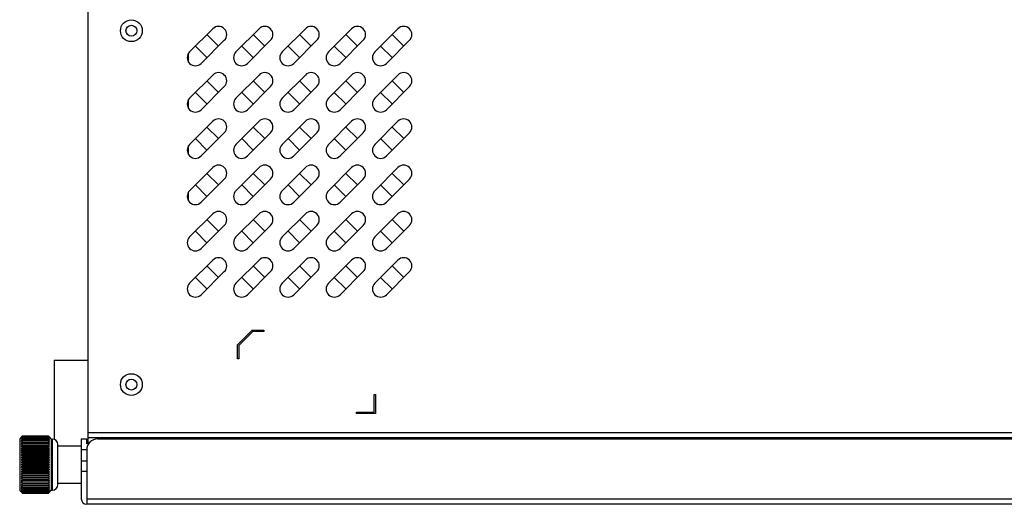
# Model space of a CAD drawing. Header units: millimetres. Extents: x 818 to 1412, y 141 to 561.
# Tile 4 of 86: x 1014 to 1059, y 267 to 290. Entities that reach past the tile are written whole.
import ezdxf

# ---------------------------------------------------------------- set-up
doc = ezdxf.new("R2010")
doc.units = ezdxf.units.MM
doc.header["$LTSCALE"] = 61.468
doc.layers.get('0').update_dxf_attribs({"linetype": 'CONTINUOUS'})

msp = doc.modelspace()

# ---------------------------------------------------------------- linework, layer by layer
at = {"linetype": 'Continuous'}
for p, q in [((1017.0757, 310.9484), (1017.0757, 270.1622)), ((1022.8105, 289.2886), (1021.7499, 288.2279)), ((1024.9355, 289.2886), (1023.8749, 288.2279)), ((1027.0605, 289.2886), (1025.9999, 288.2279)), ((1029.1855, 289.2886), (1028.1249, 288.2279)), ((1031.3105, 289.2886), (1030.2499, 288.2279)), ((1022.2802, 287.6976), (1023.3409, 288.7583)), ((1023.0757, 288.4931), (1022.5454, 289.0234)), ((1024.4052, 287.6976), (1025.4659, 288.7583)), ((1025.2007, 288.4931), (1024.6704, 289.0234)), ((1026.5302, 287.6976), (1027.5909, 288.7583)), ((1027.3257, 288.4931), (1026.7954, 289.0234)), ((1028.6552, 287.6976), (1029.7159, 288.7583)), ((1029.4507, 288.4931), (1028.9204, 289.0234)), ((1030.7802, 287.6976), (1031.8409, 288.7583)), ((1031.5757, 288.4931), (1031.0454, 289.0234)), ((1022.015, 288.4931), (1022.5454, 287.9628)), ((1024.14, 288.4931), (1024.6704, 287.9628)), ((1026.265, 288.4931), (1026.7954, 287.9628)), ((1028.39, 288.4931), (1028.9204, 287.9628)), ((1030.515, 288.4931), (1031.0454, 287.9628)), ((1021.7007, 287.7596), (1021.7007, 288.1646)), ((1022.8105, 287.1636), (1021.7499, 286.1029)), ((1024.9355, 287.1636), (1023.8749, 286.1029)), ((1027.0605, 287.1636), (1025.9999, 286.1029)), ((1029.1855, 287.1636), (1028.1249, 286.1029)), ((1031.3105, 287.1636), (1030.2499, 286.1029)), ((1022.2802, 285.5726), (1023.3409, 286.6333)), ((1023.0757, 286.3681), (1022.5454, 286.8984)), ((1024.4052, 285.5726), (1025.4659, 286.6333)), ((1025.2007, 286.3681), (1024.6704, 286.8984)), ((1026.5302, 285.5726), (1027.5909, 286.6333)), ((1027.3257, 286.3681), (1026.7954, 286.8984)), ((1028.6552, 285.5726), (1029.7159, 286.6333)), ((1029.4507, 286.3681), (1028.9204, 286.8984)), ((1030.7802, 285.5726), (1031.8409, 286.6333)), ((1031.5757, 286.3681), (1031.0454, 286.8984)), ((1021.7007, 285.6345), (1021.7007, 286.04)), ((1022.015, 286.3681), (1022.5454, 285.8378)), ((1024.14, 286.3681), (1024.6704, 285.8378)), ((1026.265, 286.3681), (1026.7954, 285.8378)), ((1028.39, 286.3681), (1028.9204, 285.8378)), ((1030.515, 286.3681), (1031.0454, 285.8378)), ((1022.8105, 285.0386), (1021.7499, 283.9779)), ((1023.0757, 284.2431), (1022.5454, 284.7734)), ((1024.9355, 285.0386), (1023.8749, 283.9779)), ((1025.2007, 284.2431), (1024.6704, 284.7734)), ((1027.0605, 285.0386), (1025.9999, 283.9779)), ((1027.3257, 284.2431), (1026.7954, 284.7734)), ((1029.1855, 285.0386), (1028.1249, 283.9779)), ((1029.4507, 284.2431), (1028.9204, 284.7734)), ((1031.3105, 285.0386), (1030.2499, 283.9779)), ((1031.5757, 284.2431), (1031.0454, 284.7734)), ((1022.015, 284.2431), (1022.5454, 283.7128)), ((1022.2802, 283.4476), (1023.3409, 284.5083)), ((1024.14, 284.2431), (1024.6704, 283.7128)), ((1024.4052, 283.4476), (1025.4659, 284.5083)), ((1026.265, 284.2431), (1026.7954, 283.7128)), ((1026.5302, 283.4476), (1027.5909, 284.5083)), ((1028.39, 284.2431), (1028.9204, 283.7128)), ((1028.6552, 283.4476), (1029.7159, 284.5083)), ((1030.515, 284.2431), (1031.0454, 283.7128)), ((1030.7802, 283.4476), (1031.8409, 284.5083)), ((1021.7007, 283.5095), (1021.7007, 283.915)), ((1022.8105, 282.9136), (1021.7499, 281.8529)), ((1024.9355, 282.9136), (1023.8749, 281.8529)), ((1027.0605, 282.9136), (1025.9999, 281.8529)), ((1029.1855, 282.9136), (1028.1249, 281.8529)), ((1031.3105, 282.9136), (1030.2499, 281.8529)), ((1023.0757, 282.1181), (1022.5454, 282.6484)), ((1025.2007, 282.1181), (1024.6704, 282.6484)), ((1027.3257, 282.1181), (1026.7954, 282.6484)), ((1029.4507, 282.1181), (1028.9204, 282.6484)), ((1031.5757, 282.1181), (1031.0454, 282.6484)), ((1022.015, 282.1181), (1022.5454, 281.5878)), ((1022.2802, 281.3226), (1023.3409, 282.3833)), ((1024.14, 282.1181), (1024.6704, 281.5878)), ((1024.4052, 281.3226), (1025.4659, 282.3833)), ((1026.265, 282.1181), (1026.7954, 281.5878)), ((1026.5302, 281.3226), (1027.5909, 282.3833)), ((1028.39, 282.1181), (1028.9204, 281.5878)), ((1028.6552, 281.3226), (1029.7159, 282.3833)), ((1030.515, 282.1181), (1031.0454, 281.5878)), ((1030.7802, 281.3226), (1031.8409, 282.3833)), ((1021.7007, 281.5395), (1021.6437, 281.5395)), ((1021.6545, 281.683), (1021.7007, 281.683)), ((1021.7007, 281.3846), (1021.7007, 281.7896)), ((1022.8105, 280.7886), (1021.7499, 279.7279)), ((1024.9355, 280.7886), (1023.8749, 279.7279)), ((1027.0605, 280.7886), (1025.9999, 279.7279)), ((1029.1855, 280.7886), (1028.1249, 279.7279)), ((1031.3105, 280.7886), (1030.2499, 279.7279)), ((1022.2802, 279.1976), (1023.3409, 280.2583)), ((1023.0757, 279.9931), (1022.5454, 280.5234)), ((1024.4052, 279.1976), (1025.4659, 280.2583)), ((1025.2007, 279.9931), (1024.6704, 280.5234)), ((1026.5302, 279.1976), (1027.5909, 280.2583)), ((1027.3257, 279.9931), (1026.7954, 280.5234)), ((1028.6552, 279.1976), (1029.7159, 280.2583)), ((1029.4507, 279.9931), (1028.9204, 280.5234)), ((1030.7802, 279.1976), (1031.8409, 280.2583)), ((1031.5757, 279.9931), (1031.0454, 280.5234)), ((1022.015, 279.9931), (1022.5454, 279.4628)), ((1024.14, 279.9931), (1024.6704, 279.4628)), ((1026.265, 279.9931), (1026.7954, 279.4628)), ((1028.39, 279.9931), (1028.9204, 279.4628)), ((1030.515, 279.9931), (1031.0454, 279.4628)), ((1022.8105, 278.6636), (1021.7499, 277.6029)), ((1023.0757, 277.8681), (1022.5454, 278.3984)), ((1024.9355, 278.6636), (1023.8749, 277.6029)), ((1025.2007, 277.8681), (1024.6704, 278.3984)), ((1027.0605, 278.6636), (1025.9999, 277.6029)), ((1027.3257, 277.8681), (1026.7954, 278.3984)), ((1029.1855, 278.6636), (1028.1249, 277.6029)), ((1029.4507, 277.8681), (1028.9204, 278.3984)), ((1031.3105, 278.6636), (1030.2499, 277.6029)), ((1031.5757, 277.8681), (1031.0454, 278.3984)), ((1022.2802, 277.0726), (1023.3409, 278.1333)), ((1024.4052, 277.0726), (1025.4659, 278.1333)), ((1026.5302, 277.0726), (1027.5909, 278.1333)), ((1028.6552, 277.0726), (1029.7159, 278.1333)), ((1030.7802, 277.0726), (1031.8409, 278.1333)), ((1022.015, 277.8681), (1022.5454, 277.3378)), ((1024.14, 277.8681), (1024.6704, 277.3378)), ((1026.265, 277.8681), (1026.7954, 277.3378)), ((1028.39, 277.8681), (1028.9204, 277.3378)), ((1030.515, 277.8681), (1031.0454, 277.3378)), ((1024.6257, 275.4484), (1023.9507, 274.7734)), ((1024.0132, 274.7476), (1024.6516, 275.3859)), ((1024.6257, 275.4484), (1025.1507, 275.4484)), ((1025.1507, 275.3859), (1024.6516, 275.3859)), ((1025.1507, 275.4484), (1025.1507, 275.3859)), ((1023.9507, 274.1234), (1023.9507, 274.7734)), ((1024.0132, 274.7476), (1024.0132, 274.1234)), ((1015.5257, 274.0734), (1017.0757, 274.0734)), ((1015.5257, 274.0734), (1015.5257, 270.4343)), ((1024.0132, 274.1234), (1023.9507, 274.1234)), ((1030.2132, 272.4984), (1030.2757, 272.4984)), ((1030.2132, 271.6859), (1030.2132, 272.4984)), ((1030.2757, 272.4984), (1030.2757, 271.6234)), ((1029.4007, 271.6859), (1030.2132, 271.6859)), ((1029.4007, 271.6234), (1029.4007, 271.6859)), ((1030.2757, 271.6234), (1029.4007, 271.6234)), ((1017.0757, 270.7484), (1095.8257, 270.7484)), ((1014.0324, 270.5426), (1013.9507, 270.4609)), ((1013.9507, 270.4609), (1013.9507, 268.0859)), ((1014.034, 270.5388), (1014.0257, 270.5311)), ((1014.034, 270.5388), (1014.0257, 270.5311)), ((1014.0589, 270.5616), (1014.034, 270.5388)), ((1014.0757, 270.5767), (1014.0589, 270.5616)), ((1014.0757, 270.5853), (1014.0673, 270.5771)), ((1014.0757, 270.5767), (1014.0673, 270.5691)), ((1014.0721, 270.5801), (1014.0757, 270.5839)), ((1014.0757, 270.5853), (1015.2757, 270.5853)), ((1014.0757, 270.5853), (1014.0757, 270.5839)), ((1015.2757, 270.5839), (1014.0757, 270.5839)), ((1014.0757, 270.5767), (1015.2757, 270.5767)), ((1014.0757, 270.5767), (1014.0757, 270.5726)), ((1015.2757, 270.5726), (1014.0757, 270.5726)), ((1014.0757, 270.5582), (1015.2757, 270.5582)), ((1014.0757, 270.5582), (1014.0757, 270.5513)), ((1015.2757, 270.5513), (1014.0757, 270.5513)), ((1014.0757, 270.5299), (1015.2757, 270.5299)), ((1014.0757, 270.5299), (1014.0757, 270.5203)), ((1015.2757, 270.5203), (1014.0757, 270.5203)), ((1014.0757, 270.492), (1015.2757, 270.492)), ((1014.0757, 270.492), (1014.0757, 270.4799)), ((1015.2757, 270.4799), (1014.0757, 270.4799)), ((1014.0757, 270.4449), (1015.2757, 270.4449)), ((1014.0757, 270.4449), (1014.0757, 270.4302)), ((1015.2757, 270.4302), (1014.0757, 270.4302)), ((1014.0757, 270.3888), (1015.2757, 270.3888)), ((1014.0757, 270.3888), (1014.0757, 270.3718)), ((1015.2757, 270.3718), (1014.0757, 270.3718)), ((1014.0757, 270.3243), (1015.2757, 270.3243)), ((1014.0757, 270.3243), (1014.0757, 270.305)), ((1015.2757, 270.305), (1014.0757, 270.305)), ((1014.0757, 270.2518), (1015.2757, 270.2518)), ((1014.0757, 270.2518), (1014.0757, 270.2303)), ((1015.2757, 270.2303), (1014.0757, 270.2303)), ((1015.2757, 270.5839), (1015.2757, 270.5853)), ((1015.2757, 270.5853), (1015.2878, 270.572)), ((1015.2793, 270.5797), (1015.2757, 270.5839)), ((1015.2757, 270.5726), (1015.2757, 270.5767)), ((1015.2757, 270.5767), (1015.2908, 270.5614)), ((1015.2757, 270.5513), (1015.2757, 270.5582)), ((1015.2757, 270.5203), (1015.2757, 270.5299)), ((1015.2757, 270.4799), (1015.2757, 270.492)), ((1015.2757, 270.4302), (1015.2757, 270.4449)), ((1015.2757, 270.3718), (1015.2757, 270.3888)), ((1015.2757, 270.305), (1015.2757, 270.3243)), ((1015.2757, 270.2303), (1015.2757, 270.2518)), ((1015.2908, 270.5614), (1015.3057, 270.5462)), ((1015.3057, 270.5462), (1015.3203, 270.5311)), ((1015.313, 270.5387), (1015.3203, 270.5311)), ((1015.3203, 270.5359), (1015.4007, 270.4459)), ((1015.4007, 270.4459), (1015.4507, 270.4459)), ((1015.4007, 270.4459), (1015.4007, 268.1009)), ((1015.4507, 268.1009), (1015.4507, 270.4459)), ((1016.7757, 270.4484), (1017.0257, 270.4484)), ((1016.7757, 270.4484), (1016.7757, 267.6984)), ((1017.0257, 270.2269), (1017.0257, 270.4484)), ((1095.8257, 270.4984), (1017.0757, 270.4984)), ((1017.5257, 270.4484), (1095.3257, 270.4484)), ((1015.3203, 270.085), (1014.0257, 270.085)), ((1015.3203, 269.9976), (1014.0257, 269.9976)), ((1015.3203, 269.9047), (1014.0257, 269.9047)), ((1015.3203, 269.807), (1014.0257, 269.807)), ((1014.0757, 270.1718), (1015.2757, 270.1718)), ((1014.0757, 270.1718), (1014.0757, 270.1484)), ((1015.2757, 270.1484), (1014.0757, 270.1484)), ((1014.0757, 270.085), (1014.0757, 270.0598)), ((1015.2757, 270.0598), (1014.0757, 270.0598)), ((1014.0757, 269.992), (1015.2757, 269.992)), ((1014.0757, 269.992), (1014.0757, 269.9652)), ((1015.2757, 269.9652), (1014.0757, 269.9652)), ((1014.0757, 269.8935), (1015.2757, 269.8935)), ((1014.0757, 269.8935), (1014.0757, 269.8654)), ((1015.2757, 269.8654), (1014.0757, 269.8654)), ((1014.0757, 269.7903), (1015.2757, 269.7903)), ((1014.0757, 269.7903), (1014.0757, 269.761)), ((1015.2757, 270.1484), (1015.2757, 270.1718)), ((1015.2757, 270.0598), (1015.2757, 270.085)), ((1015.2757, 269.9652), (1015.2757, 269.992)), ((1015.2757, 269.8654), (1015.2757, 269.8935)), ((1015.2757, 269.761), (1015.2757, 269.7903)), ((1015.7007, 268.3509), (1015.7007, 270.1959)), ((1015.7007, 270.1334), (1016.7757, 270.1334)), ((1017.0257, 269.9484), (1016.7757, 269.9484)), ((1017.0257, 269.9484), (1017.0257, 267.4484)), ((1015.3203, 269.7052), (1014.0257, 269.7052)), ((1015.3203, 269.6002), (1014.0257, 269.6002)), ((1015.3203, 269.4927), (1014.0257, 269.4927)), ((1015.3203, 269.3835), (1014.0257, 269.3835)), ((1015.2757, 269.761), (1014.0757, 269.761)), ((1014.0757, 269.6832), (1015.2757, 269.6832)), ((1014.0757, 269.6832), (1014.0757, 269.653)), ((1015.2757, 269.653), (1014.0757, 269.653)), ((1014.0757, 269.573), (1015.2757, 269.573)), ((1014.0757, 269.573), (1014.0757, 269.542)), ((1015.2757, 269.542), (1014.0757, 269.542)), ((1014.0757, 269.4605), (1015.2757, 269.4605)), ((1014.0757, 269.4605), (1014.0757, 269.429)), ((1015.2757, 269.429), (1014.0757, 269.429)), ((1014.0757, 269.3465), (1015.2757, 269.3465)), ((1014.0757, 269.3465), (1014.0757, 269.3149)), ((1015.2757, 269.653), (1015.2757, 269.6832)), ((1015.2757, 269.542), (1015.2757, 269.573)), ((1015.2757, 269.429), (1015.2757, 269.4605)), ((1015.2757, 269.3149), (1015.2757, 269.3465)), ((1016.7757, 269.4484), (1017.0257, 269.4484)), ((1015.3203, 269.2734), (1014.0257, 269.2734)), ((1015.3203, 269.1634), (1014.0257, 269.1634)), ((1015.3203, 269.0542), (1014.0257, 269.0542)), ((1015.3203, 268.9467), (1014.0257, 268.9467)), ((1015.2757, 269.3149), (1014.0757, 269.3149)), ((1014.0757, 269.232), (1015.2757, 269.232)), ((1014.0757, 269.232), (1014.0757, 269.2004)), ((1015.2757, 269.2004), (1014.0757, 269.2004)), ((1014.0757, 269.1179), (1015.2757, 269.1179)), ((1014.0757, 269.1179), (1014.0757, 269.0864)), ((1015.2757, 269.0864), (1014.0757, 269.0864)), ((1014.0757, 269.0049), (1015.2757, 269.0049)), ((1014.0757, 269.0049), (1014.0757, 268.9739)), ((1015.2757, 268.9739), (1014.0757, 268.9739)), ((1014.0757, 268.8939), (1015.2757, 268.8939)), ((1014.0757, 268.8939), (1014.0757, 268.8637)), ((1015.2757, 269.2004), (1015.2757, 269.232)), ((1015.2757, 269.0864), (1015.2757, 269.1179)), ((1015.2757, 268.9739), (1015.2757, 269.0049)), ((1015.2757, 268.8637), (1015.2757, 268.8939)), ((1017.0257, 268.9484), (1016.7757, 268.9484)), ((1015.3203, 268.8416), (1014.0257, 268.8416)), ((1015.3203, 268.7399), (1014.0257, 268.7399)), ((1015.3203, 268.6422), (1014.0257, 268.6422)), ((1015.3203, 268.5493), (1014.0257, 268.5493)), ((1015.3203, 268.4619), (1014.0257, 268.4619)), ((1015.2757, 268.8637), (1014.0757, 268.8637)), ((1014.0757, 268.7859), (1015.2757, 268.7859)), ((1014.0757, 268.7859), (1014.0757, 268.7566)), ((1015.2757, 268.7566), (1014.0757, 268.7566)), ((1014.0757, 268.6815), (1015.2757, 268.6815)), ((1014.0757, 268.6815), (1014.0757, 268.6534)), ((1015.2757, 268.6534), (1014.0757, 268.6534)), ((1014.0757, 268.5817), (1015.2757, 268.5817)), ((1014.0757, 268.5817), (1014.0757, 268.5549)), ((1015.2757, 268.5549), (1014.0757, 268.5549)), ((1014.0757, 268.4871), (1015.2757, 268.4871)), ((1014.0757, 268.4871), (1014.0757, 268.4619)), ((1015.2757, 268.7566), (1015.2757, 268.7859)), ((1015.2757, 268.6534), (1015.2757, 268.6815)), ((1015.2757, 268.5549), (1015.2757, 268.5817)), ((1015.2757, 268.4619), (1015.2757, 268.4871)), ((1014.0324, 268.0043), (1013.9507, 268.0859)), ((1014.0257, 268.0157), (1014.0506, 267.9929)), ((1014.0257, 268.0157), (1014.034, 268.0081)), ((1014.0506, 267.9929), (1014.0757, 267.9702)), ((1014.0673, 267.9698), (1014.0757, 267.9616)), ((1014.0757, 267.963), (1014.0721, 267.9667)), ((1014.0757, 268.3985), (1015.2757, 268.3985)), ((1014.0757, 268.3985), (1014.0757, 268.3751)), ((1015.2757, 268.3751), (1014.0757, 268.3751)), ((1014.0757, 268.3166), (1015.2757, 268.3166)), ((1014.0757, 268.3166), (1014.0757, 268.2951)), ((1015.2757, 268.2951), (1014.0757, 268.2951)), ((1014.0757, 268.2419), (1015.2757, 268.2419)), ((1014.0757, 268.2419), (1014.0757, 268.2226)), ((1015.2757, 268.2226), (1014.0757, 268.2226)), ((1014.0757, 268.1751), (1015.2757, 268.1751)), ((1014.0757, 268.1751), (1014.0757, 268.1581)), ((1015.2757, 268.1581), (1014.0757, 268.1581)), ((1014.0757, 268.1166), (1015.2757, 268.1166)), ((1014.0757, 268.1166), (1014.0757, 268.102)), ((1015.2757, 268.102), (1014.0757, 268.102)), ((1014.0757, 268.067), (1015.2757, 268.067)), ((1014.0757, 268.067), (1014.0757, 268.0549)), ((1015.2757, 268.0549), (1014.0757, 268.0549)), ((1014.0757, 268.0266), (1015.2757, 268.0266)), ((1014.0757, 268.0266), (1014.0757, 268.017)), ((1015.2757, 268.017), (1014.0757, 268.017)), ((1014.0757, 267.9956), (1015.2757, 267.9956)), ((1014.0757, 267.9956), (1014.0757, 267.9887)), ((1015.2757, 267.9887), (1014.0757, 267.9887)), ((1014.0757, 267.9743), (1015.2757, 267.9743)), ((1014.0757, 267.9743), (1014.0757, 267.9702)), ((1015.2757, 267.9702), (1014.0757, 267.9702)), ((1014.0757, 267.963), (1015.2757, 267.963)), ((1014.0757, 267.963), (1014.0757, 267.9616)), ((1015.2757, 268.3751), (1015.2757, 268.3985)), ((1015.2757, 268.2951), (1015.2757, 268.3166)), ((1015.2757, 268.2226), (1015.2757, 268.2419)), ((1015.2757, 268.1581), (1015.2757, 268.1751)), ((1015.2757, 268.102), (1015.2757, 268.1166)), ((1015.2757, 268.0549), (1015.2757, 268.067)), ((1015.2757, 268.017), (1015.2757, 268.0266)), ((1015.2757, 267.9887), (1015.2757, 267.9956)), ((1015.2833, 267.9779), (1015.2757, 267.9702)), ((1015.2833, 267.9779), (1015.2757, 267.9702)), ((1015.2877, 267.9748), (1015.2757, 267.9616)), ((1015.2757, 267.9702), (1015.2757, 267.9743)), ((1015.2757, 267.963), (1015.2793, 267.9672)), ((1015.2757, 267.9616), (1015.2757, 267.963)), ((1015.2983, 267.9931), (1015.2833, 267.9779)), ((1015.313, 268.0082), (1015.2983, 267.9931)), ((1015.3203, 268.0157), (1015.313, 268.0082)), ((1015.3203, 268.0109), (1015.4007, 268.1009)), ((1015.4007, 268.1009), (1015.4507, 268.1009)), ((1015.7007, 268.4134), (1016.7757, 268.4134)), ((1015.2757, 267.9616), (1014.0757, 267.9616)), ((1017.0257, 267.6984), (1095.8257, 267.6984)), ((1095.8257, 267.4484), (1017.0257, 267.4484))]:
    msp.add_line(p, q, dxfattribs=at)
for centre, radius in [((1019.0757, 289.1984), 0.5), ((1019.0757, 289.1984), 0.25), ((1019.0757, 272.9484), 0.5), ((1019.0757, 272.9484), 0.25)]:
    msp.add_circle(centre, radius, dxfattribs=at)
for centre, radius, start, end in [((1023.0757, 289.0234), 0.375, 315, 135), ((1025.2007, 289.0234), 0.375, 315, 135), ((1027.3257, 289.0234), 0.375, 315, 135), ((1029.4507, 289.0234), 0.375, 315, 135), ((1031.5757, 289.0234), 0.375, 315, 135), ((1022.015, 287.9628), 0.375, 135, 315), ((1024.14, 287.9628), 0.375, 135, 315), ((1026.265, 287.9628), 0.375, 135, 315), ((1028.39, 287.9628), 0.375, 135, 315), ((1030.515, 287.9628), 0.375, 135, 315), ((1023.0757, 286.8984), 0.375, 315, 135), ((1025.2007, 286.8984), 0.375, 315, 135), ((1027.3257, 286.8984), 0.375, 315, 135), ((1029.4507, 286.8984), 0.375, 315, 135), ((1031.5757, 286.8984), 0.375, 315, 135), ((1022.015, 285.8378), 0.375, 135, 315), ((1024.14, 285.8378), 0.375, 135, 315), ((1026.265, 285.8378), 0.375, 135, 315), ((1028.39, 285.8378), 0.375, 135, 315), ((1030.515, 285.8378), 0.375, 135, 315), ((1023.0757, 284.7734), 0.375, 315, 135), ((1025.2007, 284.7734), 0.375, 315, 135), ((1027.3257, 284.7734), 0.375, 315, 135), ((1029.4507, 284.7734), 0.375, 315, 135), ((1031.5757, 284.7734), 0.375, 315, 135), ((1022.015, 283.7128), 0.375, 135, 315), ((1024.14, 283.7128), 0.375, 135, 315), ((1026.265, 283.7128), 0.375, 135, 315), ((1028.39, 283.7128), 0.375, 135, 315), ((1030.515, 283.7128), 0.375, 135, 315), ((1023.0757, 282.6484), 0.375, 315, 135), ((1025.2007, 282.6484), 0.375, 315, 135), ((1027.3257, 282.6484), 0.375, 315, 135), ((1029.4507, 282.6484), 0.375, 315, 135), ((1031.5757, 282.6484), 0.375, 315, 135), ((1022.015, 281.5878), 0.375, 135, 315), ((1024.14, 281.5878), 0.375, 135, 315), ((1026.265, 281.5878), 0.375, 135, 315), ((1028.39, 281.5878), 0.375, 135, 315), ((1030.515, 281.5878), 0.375, 135, 315), ((1023.0757, 280.5234), 0.375, 315, 135), ((1025.2007, 280.5234), 0.375, 315, 135), ((1027.3257, 280.5234), 0.375, 315, 135), ((1029.4507, 280.5234), 0.375, 315, 135), ((1031.5757, 280.5234), 0.375, 315, 135), ((1022.015, 279.4628), 0.375, 135, 315), ((1024.14, 279.4628), 0.375, 135, 315), ((1026.265, 279.4628), 0.375, 135, 315), ((1028.39, 279.4628), 0.375, 135, 315), ((1030.515, 279.4628), 0.375, 135, 315), ((1023.0757, 278.3984), 0.375, 315, 135), ((1025.2007, 278.3984), 0.375, 315, 135), ((1027.3257, 278.3984), 0.375, 315, 135), ((1029.4507, 278.3984), 0.375, 315, 135), ((1031.5757, 278.3984), 0.375, 315, 135), ((1022.015, 277.3378), 0.375, 135, 315), ((1024.14, 277.3378), 0.375, 135, 315), ((1026.265, 277.3378), 0.375, 135, 315), ((1028.39, 277.3378), 0.375, 135, 315), ((1030.515, 277.3378), 0.375, 135, 315), ((1018.1364, 266.6861), 5.6287, 136.22509, 136.912), ((1018.4282, 266.6212), 5.8785, 137.76623, 138.4964), ((1017.3377, 266.5683), 5.1536, 129.26849, 129.99025), ((1018.6594, 266.5751), 6.0679, 139.05946, 139.78527), ((1017.0651, 266.4322), 5.0723, 126.11206, 126.81433), ((1018.8589, 266.5185), 6.2365, 140.08263, 140.80394), ((1016.8094, 266.1934), 5.0942, 122.45416, 123.12311), ((1019.0207, 266.455), 6.376, 140.85713, 141.57444), ((1016.5941, 265.7601), 5.3187, 118.26078, 118.87407), ((1019.14, 266.3873), 6.4801, 141.39913, 142.11332), ((1016.3944, 265.0591), 5.8123, 113.51099, 114.04961), ((1019.213, 266.3175), 6.5444, 141.7199, 142.43213), ((1016.2324, 263.7732), 6.8969, 108.22202, 108.65987), ((1019.2376, 266.2468), 6.5662, 141.8261, 142.53766), ((1016.113, 261.0278), 9.4462, 102.45516, 102.76593), ((1019.213, 266.176), 6.5444, 141.7199, 142.43213), ((1017.9261, 266.6337), 5.5173, 134.37824, 134.88851), ((1010.838, 266.9756), 5.7124, 38.30967, 39.02633), ((1012.0593, 267.0457), 4.7626, 46.78745, 47.51997), ((1010.5791, 266.9137), 5.9406, 37.04952, 37.75837), ((1012.3646, 266.9671), 4.6008, 50.02652, 50.7482), ((1010.3556, 266.8451), 6.1412, 36.05792, 36.75965), ((1012.6511, 266.8071), 4.5241, 53.84186, 54.53903), ((1010.1744, 266.7727), 6.3061, 35.31043, 36.00623), ((1012.91, 266.5152), 4.5868, 58.29782, 58.95099), ((1010.0408, 266.6989), 6.4286, 34.78892, 35.4803), ((1013.1027, 265.9295), 4.9607, 63.44529, 64.0203), ((1009.959, 266.6255), 6.504, 34.48088, 35.16953), ((1013.2855, 264.9271), 5.7524, 69.28384, 69.7585), ((1009.9315, 266.5536), 6.5295, 34.379, 35.06674), ((1013.4202, 262.7518), 7.7261, 75.76258, 76.10389), ((1009.959, 266.484), 6.504, 34.48088, 35.16953), ((1011.1508, 267.0488), 5.4325, 39.86834, 40.53947), ((1011.3948, 267.0291), 5.2638, 41.96706, 42.30502), ((1011.6793, 267.2848), 4.8813, 41.76185, 41.96777), ((1015.4507, 270.1959), 0.25, 0, 90), ((1017.5257, 269.9484), 0.5, 90, 180), ((1016.0399, 252.4534), 17.8269, 96.32589, 96.4876), ((1019.14, 266.1055), 6.4801, 141.39913, 142.11332), ((1019.0207, 266.0349), 6.376, 140.85713, 141.57444), ((1016.0399, 287.7104), 17.8269, 263.5124, 263.67411), ((1018.8589, 265.9634), 6.2365, 140.08263, 140.80394), ((1016.113, 279.1174), 9.4462, 257.23407, 257.54484), ((1018.6594, 265.8892), 6.0679, 139.05946, 139.78527), ((1016.2324, 276.3414), 6.8969, 251.34013, 251.77798), ((1013.5027, 255.8933), 14.3882, 82.74244, 82.92161), ((1010.0408, 266.4171), 6.4286, 34.78892, 35.4803), ((1010.1744, 266.3526), 6.3061, 35.31043, 36.00623), ((1013.5027, 284.2705), 14.3882, 277.07839, 277.25756), ((1010.3556, 266.2899), 6.1412, 36.05792, 36.75965), ((1013.4202, 277.3935), 7.7261, 283.89611, 284.23742), ((1010.5791, 266.2278), 5.9406, 37.04952, 37.75837), ((1013.2855, 275.1875), 5.7524, 290.2415, 290.71616), ((1018.4282, 265.8097), 5.8785, 137.76623, 138.4964), ((1016.3944, 275.013), 5.8123, 245.95039, 246.48901), ((1018.1725, 265.721), 5.6784, 136.17597, 136.90947), ((1016.5941, 274.2577), 5.3187, 241.12593, 241.73922), ((1017.8999, 265.6172), 5.4799, 134.25596, 134.99048), ((1016.8094, 273.7591), 5.0942, 236.87689, 237.54584), ((1017.6188, 265.4896), 5.2984, 131.96785, 132.69927), ((1017.0651, 273.4442), 5.0723, 233.18567, 233.88794), ((1010.838, 266.1641), 5.7124, 38.30967, 39.02633), ((1013.1027, 274.1426), 4.9607, 295.9797, 296.55471), ((1011.1244, 266.0956), 5.467, 39.86988, 40.59427), ((1012.91, 273.5026), 4.5868, 301.04901, 301.70218), ((1011.4297, 266.0177), 5.2166, 41.76951, 42.50039), ((1012.6511, 273.1454), 4.5241, 305.46097, 306.15814), ((1011.7445, 265.9235), 4.9757, 44.05649, 44.79092), ((1012.3646, 272.9093), 4.6008, 309.2518, 309.97348), ((1017.3377, 265.325), 5.1536, 129.26849, 129.99025), ((1017.3377, 273.2219), 5.1536, 230.00975, 230.73151), ((1017.0651, 265.1026), 5.0723, 126.11206, 126.81433), ((1017.6188, 273.0573), 5.2984, 227.30073, 228.03215), ((1016.8094, 264.7878), 5.0942, 122.45416, 123.12311), ((1017.8999, 272.9297), 5.4799, 225.00952, 225.74404), ((1016.5649, 264.3427), 5.2578, 118.25723, 118.87763), ((1018.1725, 272.8259), 5.6784, 223.09053, 223.82403), ((1012.0593, 265.8024), 4.7626, 46.78745, 47.51997), ((1012.0593, 272.7445), 4.7626, 312.48003, 313.21255), ((1012.3646, 265.6376), 4.6008, 50.02652, 50.7482), ((1011.7445, 272.6234), 4.9757, 315.20908, 315.94351), ((1012.6511, 265.4015), 4.5241, 53.84186, 54.53903), ((1011.4297, 272.5292), 5.2166, 317.49961, 318.23049), ((1012.91, 265.0443), 4.5868, 58.29782, 58.95099), ((1011.1244, 272.4513), 5.467, 319.40573, 320.13012), ((1016.3655, 263.5993), 5.7408, 113.50763, 114.05296), ((1018.4282, 272.7372), 5.8785, 221.5036, 222.23377), ((1016.2038, 262.2911), 6.8067, 108.21911, 108.66278), ((1018.6594, 272.6577), 6.0679, 220.21473, 220.94054), ((1016.0847, 259.5562), 9.3163, 102.45299, 102.7681), ((1018.8589, 272.5835), 6.2365, 219.19606, 219.91737), ((1016.0117, 251.0881), 17.5738, 96.32472, 96.48876), ((1019.0207, 272.512), 6.376, 218.42556, 219.14287), ((1019.14, 272.4414), 6.4801, 217.88668, 218.60087), ((1013.1607, 264.5219), 4.8295, 63.43748, 64.0281), ((1010.838, 272.3828), 5.7124, 320.97367, 321.69033), ((1013.3405, 263.5068), 5.5951, 69.27717, 69.76517), ((1010.5791, 272.3191), 5.9406, 322.24163, 322.95048), ((1013.473, 261.3644), 7.5086, 75.75764, 76.10883), ((1010.3556, 272.257), 6.1412, 323.24035, 323.94208), ((1013.5542, 254.6859), 13.9754, 82.73979, 82.92426), ((1010.1744, 272.1943), 6.3061, 323.99377, 324.68957), ((1010.0408, 272.1298), 6.4286, 324.5197, 325.21108), ((1016.0117, 285.842), 17.5738, 263.51124, 263.67528), ((1019.213, 272.3709), 6.5444, 217.56787, 218.2801), ((1016.0847, 277.3923), 9.3163, 257.2319, 257.54701), ((1019.2376, 272.3001), 6.5662, 217.46234, 218.1739), ((1016.2038, 274.688), 6.8067, 251.33722, 251.78089), ((1019.213, 272.2294), 6.5444, 217.56787, 218.2801), ((1016.3655, 273.4224), 5.7408, 245.94704, 246.49237), ((1019.14, 272.1595), 6.4801, 217.88668, 218.60087), ((1016.5649, 272.7332), 5.2578, 241.12237, 241.74277), ((1019.0207, 272.0919), 6.376, 218.42556, 219.14287), ((1018.8589, 272.0284), 6.2365, 219.19606, 219.91737), ((1016.8094, 272.3535), 5.0942, 236.87689, 237.54584), ((1018.6594, 271.9718), 6.0679, 220.21473, 220.94054), ((1017.0651, 272.1147), 5.0723, 233.18567, 233.88794), ((1018.4282, 271.9256), 5.8785, 221.5036, 222.23377), ((1017.3377, 271.9786), 5.1536, 230.00975, 230.73151), ((1018.1364, 271.8608), 5.6287, 223.088, 223.77491), ((1017.8561, 271.8423), 5.4177, 225.10657, 225.62623), ((1013.5542, 282.2441), 13.9754, 277.07574, 277.26021), ((1009.959, 272.0628), 6.504, 324.83047, 325.51912), ((1013.473, 275.5841), 7.5086, 283.89117, 284.24236), ((1009.9315, 271.9933), 6.5295, 324.93326, 325.621), ((1013.3405, 273.4723), 5.5951, 290.23483, 290.72283), ((1009.959, 271.9214), 6.504, 324.83047, 325.51912), ((1013.1607, 272.4998), 4.8295, 295.9719, 296.56252), ((1010.0408, 271.848), 6.4286, 324.5197, 325.21108), ((1012.91, 272.0316), 4.5868, 301.04901, 301.70218), ((1010.1744, 271.7742), 6.3061, 323.99377, 324.68957), ((1012.6511, 271.7398), 4.5241, 305.46097, 306.15814), ((1010.3556, 271.7018), 6.1412, 323.24035, 323.94208), ((1012.3646, 271.5798), 4.6008, 309.2518, 309.97348), ((1010.5791, 271.6332), 5.9406, 322.24163, 322.95048), ((1012.0593, 271.5012), 4.7626, 312.48003, 313.21255), ((1010.838, 271.5713), 5.7124, 320.97367, 321.69033), ((1011.1508, 271.4981), 5.4325, 319.46053, 320.13166), ((1011.4597, 271.4591), 5.1763, 317.69112, 318.03474), ((1011.6264, 271.3092), 4.9521, 318.03481, 318.23888), ((1015.4507, 268.3509), 0.25, 270, 0), ((1017.0257, 267.6984), 0.25, 180, 270)]:
    msp.add_arc(centre, radius, start, end, dxfattribs=at)

doc.saveas('drawing.dxf')
